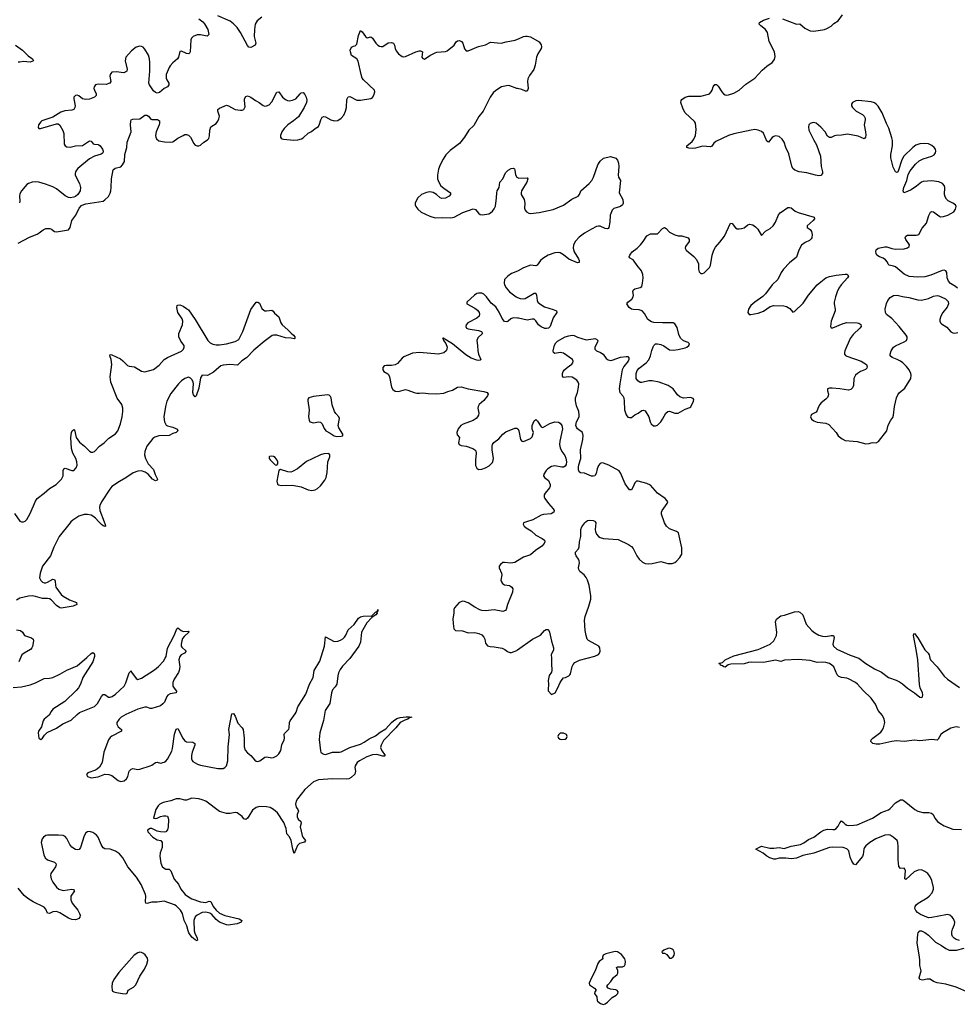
# Model space of a CAD drawing. Header units: inches. Extents: x 1552086 to 1694788, y 812325 to 917226.
# Tile 36 of 109: x 1584268 to 1595063, y 894445 to 905782. Entities that reach past the tile are written whole.
import ezdxf

# ---------------------------------------------------------------- set-up
doc = ezdxf.new("R2010")
doc.units = ezdxf.units.IN
doc.header["$MEASUREMENT"] = 0
for name, color, linetype in [('B5889', 7, 'Continuous'), ('B5899', 7, 'Continuous'), ('B5980', 7, 'Continuous'), ('B5990', 7, 'Continuous')]:
    doc.layers.add(name, color=color, linetype=linetype)

msp = doc.modelspace()

# ---------------------------------------------------------------- linework, layer by layer
at = {"layer": 'B5889', "color": 6}
for points, elevation in [([(1584858, 900000), (1584848, 899990), (1584724, 899830), (1584661, 899710), (1584621, 899610), (1584532, 899490), (1584503, 899410), (1584497, 899357), (1584510, 899324), (1584530, 899307), (1584550, 899299), (1584570, 899298), (1584590, 899305), (1584650, 899339), (1584670, 899337), (1584677, 899317), (1584680, 899270), (1584686, 899250), (1584745, 899165), (1584770, 899143), (1584841, 899101), (1584921, 899070), (1584925, 899050), (1584883, 899030), (1584747, 899007), (1584730, 899010), (1584690, 899036), (1584630, 899102), (1584610, 899115), (1584590, 899119), (1584530, 899117), (1584450, 899142), (1584410, 899148), (1584370, 899144), (1584270, 899120), (1584230, 899099)], 900), ([(1584289, 900000), (1584290, 900000), (1584310, 899999), (1584312, 900000)], 900), ([(1585242, 900000), (1585253, 899970), (1585256, 899950), (1585253, 899947), (1585230, 899956), (1585210, 899970), (1585181, 900000)], 900), ([(1590000, 899551), (1589970, 899533), (1589924, 899524), (1589850, 899534), (1589830, 899531), (1589802, 899510), (1589790, 899490), (1589789, 899470), (1589817, 899410), (1589818, 899390), (1589809, 899330), (1589814, 899310), (1589827, 899290), (1589850, 899275), (1589906, 899266), (1589920, 899260), (1589934, 899250), (1589944, 899230), (1589940, 899190), (1589883, 899050), (1589869, 898991), (1589860, 898980), (1589830, 898969), (1589730, 898986), (1589630, 898977), (1589590, 898980), (1589567, 898987), (1589510, 899017), (1589430, 899068), (1589390, 899084), (1589370, 899087), (1589328, 899072), (1589273, 899010), (1589266, 898990), (1589267, 898950), (1589256, 898884), (1589258, 898830), (1589268, 898770), (1589276, 898756), (1589285, 898750), (1589365, 898745), (1589430, 898724), (1589510, 898725), (1589556, 898716), (1589590, 898698), (1589613, 898673), (1589622, 898650), (1589630, 898602), (1589654, 898574), (1589684, 898564), (1589730, 898561), (1589824, 898544), (1589853, 898530), (1589886, 898506), (1589910, 898496), (1589930, 898497), (1589990, 898520), (1590000, 898527)], 1000), ([(1584192, 898092), (1584290, 898099), (1584390, 898124), (1584450, 898145), (1584550, 898197), (1584610, 898201), (1584651, 898210), (1584730, 898247), (1584809, 898291), (1584930, 898342), (1585042, 898438), (1585090, 898486), (1585110, 898497), (1585126, 898486), (1585131, 898471), (1585129, 898449), (1585111, 898390), (1584996, 898210), (1584968, 898130), (1584946, 898090), (1584920, 898060), (1584787, 897933), (1584650, 897844), (1584630, 897817), (1584607, 897773), (1584549, 897730), (1584538, 897710), (1584518, 897642), (1584486, 897590), (1584479, 897570), (1584489, 897509), (1584510, 897494), (1584530, 897508), (1584554, 897546), (1584586, 897573), (1584690, 897625), (1584765, 897675), (1584862, 897718), (1584930, 897784), (1584956, 897804), (1585130, 897876), (1585165, 897910), (1585208, 897990), (1585230, 898012), (1585250, 898011), (1585290, 897983), (1585310, 897983), (1585331, 897990), (1585370, 898015), (1585470, 898110), (1585490, 898147), (1585530, 898262), (1585550, 898286), (1585557, 898270), (1585610, 898195), (1585630, 898185), (1585670, 898202), (1585822, 898298), (1585865, 898335), (1585922, 898398), (1585944, 898430), (1585953, 898450), (1585970, 898544), (1586048, 898690), (1586079, 898770), (1586090, 898779), (1586128, 898748), (1586150, 898739), (1586210, 898740), (1586217, 898737), (1586217, 898730), (1586161, 898679), (1586144, 898656), (1586135, 898630), (1586128, 898590), (1586129, 898570), (1586136, 898556), (1586183, 898510), (1586165, 898490), (1586129, 898471), (1586110, 898450), (1586102, 898410), (1586110, 898330), (1586105, 898290), (1586095, 898265), (1586046, 898190), (1586031, 898150), (1586033, 898110), (1586045, 898085), (1586073, 898050), (1586068, 898032), (1586001, 898019), (1585974, 898006), (1585963, 897990), (1585936, 897924), (1585917, 897903), (1585890, 897883), (1585790, 897853), (1585770, 897853), (1585730, 897865), (1585710, 897866), (1585630, 897845), (1585490, 897784), (1585435, 897750), (1585412, 897730), (1585388, 897690), (1585386, 897670), (1585402, 897642), (1585440, 897610), (1585442, 897590), (1585330, 897534), (1585310, 897517), (1585291, 897490), (1585236, 897350), (1585218, 897230), (1585185, 897175), (1585164, 897156), (1585139, 897141), (1585053, 897110), (1585037, 897090), (1585047, 897067), (1585092, 897052), (1585170, 897066), (1585250, 897095), (1585293, 897093), (1585330, 897079), (1585401, 897021), (1585430, 897012), (1585450, 897013), (1585470, 897019), (1585497, 897043), (1585512, 897068), (1585530, 897130), (1585550, 897152), (1585570, 897159), (1585630, 897150), (1585650, 897152), (1585770, 897191), (1585790, 897200), (1585830, 897231), (1585850, 897233), (1585890, 897221), (1585930, 897232), (1585950, 897246), (1585970, 897268), (1586020, 897360), (1586029, 897390), (1586050, 897556), (1586070, 897615), (1586090, 897622), (1586145, 897510), (1586164, 897484), (1586190, 897469), (1586263, 897463), (1586286, 897450), (1586284, 897430), (1586255, 897350), (1586245, 897310), (1586246, 897270), (1586252, 897252), (1586261, 897241), (1586314, 897210), (1586350, 897198), (1586550, 897160), (1586610, 897160), (1586630, 897170), (1586648, 897192), (1586666, 897250), (1586668, 897410), (1586684, 897550), (1586676, 897610), (1586710, 897788), (1586730, 897793), (1586750, 897763), (1586781, 897681), (1586830, 897630), (1586841, 897610), (1586854, 897510), (1586853, 897410), (1586863, 897370), (1586890, 897341), (1586930, 897310), (1586975, 897255), (1586990, 897244), (1587010, 897241), (1587032, 897248), (1587090, 897290), (1587110, 897293), (1587170, 897284), (1587190, 897286), (1587230, 897308), (1587250, 897328), (1587273, 897367), (1587286, 897434), (1587313, 897490), (1587316, 897510), (1587313, 897550), (1587317, 897563), (1587366, 897614), (1587371, 897630), (1587374, 897690), (1587381, 897710), (1587441, 897790), (1587452, 897810), (1587469, 897871), (1587563, 898017), (1587606, 898130), (1587645, 898210), (1587659, 898290), (1587724, 898396), (1587779, 898570), (1587790, 898677), (1587890, 898623), (1587930, 898625), (1587962, 898638), (1587987, 898653), (1588006, 898674), (1588023, 898697), (1588050, 898757), (1588120, 898820), (1588170, 898891), (1588192, 898908), (1588224, 898916), (1588321, 898919), (1588370, 898964), (1588379, 898961), (1588387, 898973), (1588391, 898991), (1588393, 898970), (1588381, 898959), (1588382, 898950), (1588370, 898930), (1588322, 898898), (1588263, 898837), (1588202, 898730), (1588190, 898616), (1588172, 898570), (1588070, 898428), (1587983, 898337), (1587959, 898301), (1587939, 898261), (1587931, 898229), (1587919, 898130), (1587901, 898099), (1587870, 898065), (1587859, 898030), (1587838, 897910), (1587784, 897830), (1587766, 897714), (1587722, 897570), (1587716, 897496), (1587730, 897363), (1587736, 897350), (1587753, 897333), (1587770, 897324), (1587790, 897321), (1587870, 897347), (1587950, 897348), (1587970, 897353), (1588070, 897402), (1588190, 897441), (1588235, 897465), (1588290, 897501), (1588364, 897536), (1588420, 897580), (1588484, 897616), (1588550, 897691), (1588571, 897710), (1588610, 897735), (1588650, 897749), (1588716, 897756), (1588757, 897757), (1588782, 897750), (1588756, 897744), (1588737, 897730), (1588702, 897718), (1588649, 897691), (1588599, 897630), (1588458, 897482), (1588429, 897430), (1588423, 897403), (1588432, 897372), (1588475, 897310), (1588470, 897303), (1588450, 897302), (1588381, 897321), (1588330, 897319), (1588265, 897295), (1588181, 897250), (1588155, 897230), (1588130, 897190), (1588128, 897170), (1588135, 897130), (1588125, 897095), (1588083, 897057), (1588058, 897042), (1588030, 897039), (1587870, 897041), (1587708, 897030), (1587650, 897007), (1587550, 896920), (1587465, 896810), (1587450, 896783), (1587442, 896750), (1587450, 896716), (1587470, 896690), (1587478, 896670), (1587462, 896630), (1587463, 896603), (1587476, 896576), (1587503, 896550), (1587509, 896530), (1587499, 896490), (1587519, 896390), (1587528, 896368), (1587559, 896330), (1587546, 896314), (1587490, 896296), (1587465, 896275), (1587430, 896183), (1587412, 896232), (1587393, 896333), (1587374, 896374), (1587344, 896410), (1587335, 896470), (1587310, 896539), (1587237, 896650), (1587192, 896690), (1587150, 896710), (1587110, 896718), (1587030, 896721), (1586990, 896713), (1586950, 896681), (1586908, 896610), (1586890, 896588), (1586870, 896575), (1586850, 896579), (1586830, 896608), (1586770, 896651), (1586750, 896654), (1586690, 896643), (1586650, 896642), (1586570, 896667), (1586410, 896783), (1586370, 896801), (1586330, 896810), (1586250, 896817), (1586190, 896797), (1586170, 896795), (1586110, 896811), (1586070, 896812), (1586010, 896788), (1585919, 896770), (1585883, 896750), (1585861, 896730), (1585837, 896690), (1585810, 896590), (1585830, 896583), (1585850, 896587), (1585890, 896608), (1585924, 896616), (1585950, 896617), (1585970, 896610), (1585979, 896590), (1585980, 896570), (1585977, 896490), (1585970, 896454), (1585950, 896433), (1585931, 896429), (1585890, 896431), (1585850, 896439), (1585790, 896468), (1585770, 896470), (1585741, 896450), (1585744, 896430), (1585800, 896370), (1585850, 896338), (1585892, 896330), (1585907, 896310), (1585909, 896250), (1585885, 896190), (1585880, 896150), (1585894, 896070), (1585910, 896032), (1585930, 896012), (1585950, 896002), (1585990, 896000), (1586010, 895983), (1586046, 895886), (1586097, 895830), (1586122, 895770), (1586174, 895710), (1586210, 895681), (1586250, 895659), (1586350, 895624), (1586410, 895617), (1586450, 895631), (1586470, 895629), (1586494, 895570), (1586530, 895528), (1586570, 895496), (1586630, 895469), (1586793, 895430), (1586826, 895410), (1586817, 895390), (1586770, 895371), (1586670, 895358), (1586650, 895360), (1586569, 895390), (1586530, 895421), (1586479, 895479), (1586456, 895496), (1586410, 895508), (1586370, 895503), (1586310, 895470), (1586287, 895453), (1586273, 895410), (1586276, 895290), (1586283, 895263), (1586312, 895208), (1586317, 895183), (1586310, 895176), (1586290, 895187), (1586250, 895220), (1586215, 895270), (1586206, 895290), (1586192, 895350), (1586163, 895410), (1586141, 895490), (1586118, 895530), (1586070, 895579), (1586050, 895592), (1585930, 895631), (1585850, 895620), (1585790, 895623), (1585730, 895605), (1585720, 895610), (1585717, 895630), (1585721, 895690), (1585717, 895710), (1585665, 895825), (1585612, 895910), (1585515, 896030), (1585456, 896130), (1585416, 896176), (1585370, 896208), (1585310, 896231), (1585250, 896235), (1585230, 896247), (1585207, 896287), (1585170, 896371), (1585154, 896394), (1585135, 896410), (1585110, 896424), (1585070, 896434), (1585050, 896431), (1585030, 896419), (1585010, 896387), (1584970, 896250), (1584952, 896228), (1584930, 896222), (1584909, 896229), (1584870, 896255), (1584846, 896286), (1584810, 896354), (1584790, 896376), (1584770, 896388), (1584714, 896394), (1584590, 896394), (1584570, 896389), (1584543, 896370), (1584527, 896350), (1584517, 896310), (1584546, 896166), (1584561, 896130), (1584590, 896107), (1584670, 896082), (1584686, 896066), (1584689, 896050), (1584679, 896030), (1584626, 895950), (1584621, 895930), (1584629, 895890), (1584650, 895850), (1584690, 895793), (1584718, 895770), (1584770, 895757), (1584870, 895770), (1584887, 895767), (1584896, 895756), (1584898, 895750), (1584857, 895690), (1584856, 895650), (1584874, 895610), (1584937, 895530), (1584958, 895490), (1584963, 895470), (1584961, 895450), (1584950, 895435), (1584935, 895425), (1584910, 895419), (1584870, 895421), (1584830, 895438), (1584730, 895498), (1584690, 895514), (1584650, 895511), (1584610, 895492), (1584590, 895496), (1584570, 895541), (1584550, 895565), (1584424, 895624), (1584362, 895662), (1584320, 895700), (1584250, 895783)], 900), ([(1584230, 898756), (1584277, 898750), (1584302, 898730), (1584310, 898710), (1584324, 898690), (1584404, 898664), (1584423, 898650), (1584428, 898630), (1584414, 898566), (1584408, 898550), (1584391, 898530), (1584318, 898490), (1584294, 898470), (1584260, 898390)], 900)]:
    msp.add_lwpolyline(points, dxfattribs=dict(at, elevation=elevation))
at = {"layer": 'B5889', "color": 6, "elevation": 1000}
msp.add_lwpolyline([(1585650, 895044), (1585630, 895039), (1585587, 895013), (1585408, 894810), (1585352, 894730), (1585332, 894690), (1585328, 894648), (1585331, 894610), (1585338, 894598), (1585351, 894590), (1585383, 894583), (1585452, 894568), (1585490, 894566), (1585505, 894575), (1585516, 894610), (1585579, 894641), (1585607, 894670), (1585650, 894770), (1585705, 894850), (1585730, 894908), (1585742, 894950), (1585738, 894978), (1585714, 895014), (1585692, 895032), (1585670, 895042)], close=True, dxfattribs=at)
at = {"layer": 'B5899', "color": 6}
for points, elevation in [([(1590000, 898527), (1590171, 898649), (1590263, 898697), (1590310, 898751), (1590330, 898760), (1590350, 898760), (1590356, 898756), (1590369, 898729), (1590390, 898628), (1590415, 898550), (1590412, 898528), (1590388, 898470), (1590392, 898430), (1590389, 898369), (1590395, 898290), (1590389, 898270), (1590365, 898230), (1590352, 898172), (1590358, 898130), (1590351, 898070), (1590354, 898054), (1590390, 898012), (1590433, 898030), (1590465, 898090), (1590490, 898150), (1590513, 898187), (1590530, 898203), (1590552, 898208), (1590590, 898227), (1590601, 898239), (1590610, 898252), (1590630, 898336), (1590641, 898359), (1590660, 898380), (1590714, 898406), (1590890, 898453), (1590930, 898474), (1590944, 898490), (1590952, 898510), (1590949, 898550), (1590934, 898570), (1590816, 898636), (1590801, 898650), (1590790, 898690), (1590778, 898750), (1590769, 898870), (1590778, 898910), (1590822, 899030), (1590842, 899110), (1590845, 899150), (1590825, 899270), (1590806, 899330), (1590790, 899361), (1590767, 899390), (1590718, 899430), (1590704, 899450), (1590702, 899470), (1590714, 899530), (1590711, 899550), (1590703, 899570), (1590674, 899610), (1590667, 899630), (1590669, 899650), (1590700, 899690), (1590709, 899711), (1590715, 899770), (1590728, 899830), (1590727, 899913), (1590739, 899941), (1590774, 899990), (1590787, 900000)], 1000), ([(1590103, 900000), (1590070, 899990), (1590065, 899975), (1590078, 899950), (1590099, 899930), (1590156, 899896), (1590210, 899846), (1590282, 899810), (1590309, 899790), (1590314, 899770), (1590306, 899750), (1590279, 899721), (1590207, 899670), (1590150, 899622), (1590070, 899592), (1590000, 899551)], 1000), ([(1590893, 900000), (1590900, 899990), (1590893, 899913), (1590897, 899890), (1590910, 899858), (1590930, 899833), (1590950, 899819), (1590990, 899807), (1591157, 899797), (1591278, 899738), (1591310, 899715), (1591332, 899692), (1591375, 899610), (1591402, 899570), (1591437, 899537), (1591470, 899520), (1591510, 899516), (1591550, 899519), (1591650, 899542), (1591730, 899521), (1591779, 899521), (1591810, 899534), (1591830, 899548), (1591868, 899590), (1591891, 899630), (1591890, 899702), (1591852, 899872), (1591830, 899891), (1591750, 899920), (1591714, 899950), (1591692, 899990), (1591688, 900000)], 1000), ([(1595090, 897632), (1595050, 897640), (1594990, 897625), (1594895, 897570), (1594873, 897550), (1594843, 897497), (1594830, 897485), (1594770, 897493), (1594630, 897477), (1594570, 897486), (1594450, 897473), (1594363, 897477), (1594310, 897471), (1594170, 897441), (1594130, 897442), (1594090, 897449), (1594066, 897470), (1594071, 897490), (1594089, 897510), (1594181, 897579), (1594199, 897601), (1594212, 897628), (1594227, 897690), (1594226, 897710), (1594222, 897730), (1594203, 897770), (1594152, 897830), (1594121, 897901), (1594070, 897970), (1593979, 898059), (1593915, 898130), (1593890, 898149), (1593810, 898193), (1593790, 898201), (1593730, 898210), (1593700, 898220), (1593680, 898240), (1593640, 898330), (1593619, 898350), (1593590, 898368), (1593550, 898382), (1593510, 898385), (1593450, 898381), (1593370, 898402), (1593230, 898414), (1593074, 898406), (1593030, 898391), (1592969, 898409), (1592830, 898379), (1592695, 898385), (1592660, 898380), (1592610, 898364), (1592457, 898363), (1592425, 898355), (1592390, 898328), (1592376, 898330), (1592361, 898341), (1592338, 898350), (1592328, 898368), (1592318, 898370), (1592360, 898380), (1592391, 898410), (1592490, 898459), (1592770, 898532), (1592909, 898591), (1592950, 898632), (1592981, 898690), (1592986, 898730), (1592968, 898850), (1592982, 898878), (1593030, 898917), (1593075, 898925), (1593190, 898966), (1593230, 898969), (1593250, 898962), (1593285, 898930), (1593324, 898824), (1593387, 898750), (1593422, 898722), (1593470, 898696), (1593510, 898683), (1593550, 898682), (1593610, 898693), (1593636, 898690), (1593647, 898670), (1593632, 898610), (1593631, 898590), (1593639, 898570), (1593676, 898536), (1593830, 898466), (1593930, 898432), (1594010, 898370), (1594110, 898309), (1594190, 898270), (1594270, 898209), (1594358, 898178), (1594397, 898157), (1594430, 898136), (1594490, 898084), (1594571, 898031), (1594630, 897983), (1594650, 897978), (1594657, 897983), (1594664, 897990), (1594665, 898010), (1594662, 898030), (1594636, 898090), (1594628, 898128), (1594610, 898410), (1594591, 898531), (1594558, 898690), (1594562, 898710), (1594570, 898715), (1594610, 898665), (1594690, 898527), (1594728, 898488), (1594738, 898470), (1594745, 898430), (1594755, 898410), (1594831, 898331), (1594910, 898225), (1594950, 898190), (1595090, 898094)], 900), ([(1595090, 895179), (1595050, 895192), (1595025, 895205), (1595006, 895226), (1594999, 895250), (1595001, 895279), (1595009, 895311), (1595030, 895363), (1595033, 895390), (1595020, 895430), (1595002, 895450), (1594975, 895470), (1594950, 895478), (1594930, 895477), (1594770, 895443), (1594730, 895440), (1594640, 895480), (1594603, 895503), (1594584, 895524), (1594575, 895550), (1594578, 895570), (1594590, 895590), (1594614, 895610), (1594714, 895670), (1594739, 895690), (1594773, 895730), (1594789, 895770), (1594789, 895790), (1594771, 895870), (1594750, 895913), (1594722, 895950), (1594690, 895976), (1594650, 895994), (1594611, 895991), (1594568, 895972), (1594470, 895883), (1594458, 895890), (1594465, 895985), (1594460, 896000), (1594450, 896011), (1594410, 896010), (1594390, 896033), (1594382, 896110), (1594382, 896262), (1594378, 896310), (1594369, 896330), (1594325, 896370), (1594291, 896391), (1594275, 896395), (1594230, 896393), (1594123, 896350), (1594056, 896310), (1594009, 896270), (1593994, 896250), (1593986, 896230), (1593979, 896170), (1593971, 896149), (1593890, 896053), (1593870, 896058), (1593850, 896093), (1593830, 896141), (1593813, 896213), (1593790, 896237), (1593750, 896250), (1593630, 896256), (1593590, 896252), (1593410, 896186), (1593283, 896157), (1593210, 896127), (1593150, 896119), (1593090, 896128), (1593031, 896129), (1593010, 896128), (1592970, 896116), (1592950, 896116), (1592906, 896130), (1592871, 896150), (1592826, 896186), (1592745, 896230), (1592784, 896256), (1592810, 896265), (1592903, 896243), (1592950, 896242), (1593010, 896249), (1593070, 896240), (1593150, 896267), (1593256, 896284), (1593297, 896303), (1593350, 896341), (1593411, 896369), (1593490, 896430), (1593526, 896450), (1593570, 896462), (1593630, 896457), (1593650, 896459), (1593670, 896468), (1593690, 896496), (1593710, 896536), (1593730, 896559), (1593750, 896544), (1593770, 896519), (1593790, 896507), (1593810, 896503), (1593870, 896506), (1593910, 896512), (1594086, 896590), (1594185, 896655), (1594270, 896686), (1594290, 896701), (1594350, 896766), (1594410, 896798), (1594430, 896799), (1594450, 896790), (1594573, 896690), (1594608, 896668), (1594666, 896654), (1594735, 896655), (1594767, 896647), (1594784, 896630), (1594803, 896590), (1594835, 896550), (1594860, 896530), (1594910, 896502), (1595010, 896461), (1595110, 896457)], 900), ([(1595190, 894582), (1595050, 894644), (1594930, 894678), (1594830, 894692), (1594790, 894708), (1594750, 894733), (1594714, 894734), (1594663, 894723), (1594630, 894730), (1594622, 894750), (1594645, 894830), (1594633, 894893), (1594633, 894950), (1594627, 894993), (1594600, 895150), (1594607, 895253), (1594612, 895268), (1594630, 895290), (1594650, 895292), (1594690, 895273), (1594730, 895241), (1594810, 895162), (1594881, 895121), (1594930, 895086), (1594970, 895070), (1595055, 895070), (1595142, 895090)], 900)]:
    msp.add_lwpolyline(points, dxfattribs=dict(at, elevation=elevation))
at = {"layer": 'B5899', "color": 6, "elevation": 1000}
for points in [[(1590530, 897569), (1590491, 897569), (1590470, 897548), (1590463, 897530), (1590471, 897510), (1590490, 897499), (1590510, 897495), (1590550, 897499), (1590564, 897510), (1590573, 897530), (1590562, 897550)], [(1591130, 895053), (1591110, 895050), (1591015, 895025), (1590986, 895010), (1590979, 894990), (1590981, 894970), (1590941, 894939), (1590924, 894916), (1590895, 894830), (1590850, 894749), (1590826, 894690), (1590830, 894668), (1590887, 894630), (1590906, 894610), (1590891, 894590), (1590886, 894570), (1590911, 894530), (1590916, 894490), (1590921, 894481), (1590955, 894455), (1590990, 894445), (1591010, 894452), (1591034, 894470), (1591090, 894522), (1591136, 894550), (1591153, 894570), (1591157, 894590), (1591146, 894606), (1591130, 894612), (1591070, 894618), (1591042, 894630), (1591029, 894650), (1591039, 894670), (1591073, 894707), (1591105, 894755), (1591147, 894790), (1591156, 894804), (1591155, 894835), (1591139, 894870), (1591150, 894876), (1591210, 894878), (1591230, 894890), (1591237, 894903), (1591243, 894937), (1591236, 894970), (1591197, 895017), (1591150, 895049)], [(1591752, 895092), (1591730, 895089), (1591684, 895070), (1591661, 895050), (1591670, 895036), (1591690, 895034), (1591718, 895018), (1591750, 894975), (1591770, 894977), (1591790, 894991), (1591802, 895010), (1591805, 895030), (1591804, 895050), (1591792, 895072), (1591780, 895080)]]:
    msp.add_lwpolyline(points, close=True, dxfattribs=at)
at = {"layer": 'B5980', "color": 6}
for points, elevation in [([(1587057, 905810), (1587001, 905770), (1586980, 905730), (1586971, 905669), (1586969, 905590), (1586988, 905510), (1586978, 905490), (1586930, 905463), (1586906, 905466), (1586890, 905485), (1586810, 905633), (1586770, 905692), (1586730, 905736), (1586690, 905765), (1586550, 905827)], 1000), ([(1586331, 905790), (1586377, 905757), (1586395, 905735), (1586436, 905670), (1586445, 905610), (1586426, 905594), (1586350, 905609), (1586311, 905609), (1586266, 905590), (1586247, 905570), (1586239, 905550), (1586230, 905410), (1586224, 905396), (1586215, 905390), (1586190, 905391), (1586130, 905419), (1586110, 905415), (1586096, 905350), (1586086, 905330), (1586030, 905284), (1586001, 905250), (1585988, 905230), (1585956, 905150), (1585954, 905110), (1585961, 905090), (1585985, 905050), (1585986, 905030), (1585969, 905010), (1585930, 904990), (1585877, 904943), (1585850, 904935), (1585830, 904942), (1585810, 904962), (1585763, 905030), (1585756, 905050), (1585767, 905190), (1585767, 905290), (1585764, 905330), (1585750, 905373), (1585710, 905443), (1585690, 905465), (1585670, 905475), (1585650, 905477), (1585610, 905465), (1585555, 905425), (1585489, 905350), (1585484, 905310), (1585507, 905213), (1585502, 905190), (1585490, 905180), (1585468, 905172), (1585380, 905180), (1585330, 905176), (1585316, 905164), (1585309, 905150), (1585306, 905130), (1585317, 905070), (1585304, 905050), (1585263, 905037), (1585170, 905038), (1585139, 905030), (1585125, 905010), (1585123, 904990), (1585128, 904970), (1585148, 904930), (1585149, 904910), (1585130, 904891), (1585070, 904867), (1585030, 904862), (1584992, 904872), (1584950, 904904), (1584930, 904914), (1584910, 904911), (1584893, 904890), (1584890, 904870), (1584906, 904790), (1584903, 904770), (1584890, 904748), (1584870, 904739), (1584789, 904731), (1584743, 904717), (1584650, 904658), (1584524, 904616), (1584510, 904607), (1584486, 904570), (1584482, 904542), (1584489, 904529), (1584508, 904528), (1584690, 904582), (1584710, 904581), (1584729, 904569), (1584766, 904506), (1584778, 904470), (1584780, 904350), (1584790, 904330), (1584810, 904318), (1584850, 904316), (1584910, 904331), (1584990, 904332), (1585070, 904386), (1585090, 904383), (1585114, 904354), (1585130, 904349), (1585170, 904346), (1585180, 904340), (1585193, 904330), (1585220, 904290), (1585228, 904270), (1585226, 904250), (1585218, 904242), (1585206, 904234), (1585130, 904212), (1585070, 904179), (1584939, 904070), (1584921, 904050), (1584910, 904031), (1584906, 904010), (1584908, 903990), (1584957, 903897), (1584968, 903850), (1584963, 903810), (1584937, 903770), (1584912, 903748), (1584890, 903737), (1584850, 903730), (1584830, 903733), (1584790, 903753), (1584690, 903833), (1584650, 903857), (1584567, 903890), (1584490, 903912), (1584450, 903917), (1584410, 903913), (1584370, 903897), (1584350, 903883), (1584289, 903810), (1584270, 903776), (1584265, 903755), (1584271, 903690), (1584265, 903675)], 1000), ([(1584250, 903210), (1584382, 903278), (1584470, 903312), (1584494, 903326), (1584537, 903363), (1584570, 903379), (1584616, 903376), (1584633, 903370), (1584670, 903344), (1584690, 903339), (1584830, 903361), (1584851, 903389), (1584870, 903470), (1584916, 903530), (1584951, 903610), (1584979, 903641), (1585005, 903655), (1585030, 903662), (1585230, 903694), (1585250, 903706), (1585290, 903748), (1585310, 903785), (1585318, 903810), (1585323, 903850), (1585326, 903950), (1585345, 904055), (1585366, 904074), (1585431, 904089), (1585450, 904110), (1585474, 904150), (1585479, 904230), (1585500, 904310), (1585507, 904370), (1585552, 904490), (1585542, 904570), (1585546, 904614), (1585552, 904628), (1585570, 904636), (1585650, 904641), (1585710, 904682), (1585730, 904684), (1585750, 904670), (1585777, 904637), (1585790, 904631), (1585854, 904634), (1585867, 904627), (1585876, 904616), (1585878, 904590), (1585874, 904570), (1585839, 904490), (1585832, 904450), (1585834, 904430), (1585843, 904410), (1585870, 904387), (1585934, 904374), (1586010, 904371), (1586030, 904376), (1586090, 904417), (1586150, 904450), (1586170, 904460), (1586190, 904460), (1586210, 904452), (1586233, 904430), (1586255, 904395), (1586270, 904359), (1586290, 904336), (1586310, 904328), (1586330, 904330), (1586350, 904337), (1586387, 904373), (1586430, 904397), (1586445, 904415), (1586454, 904446), (1586456, 904510), (1586470, 904550), (1586530, 904588), (1586550, 904613), (1586561, 904639), (1586567, 904670), (1586551, 904730), (1586551, 904749), (1586570, 904765), (1586650, 904797), (1586671, 904791), (1586750, 904746), (1586810, 904739), (1586830, 904740), (1586850, 904747), (1586863, 904777), (1586855, 904850), (1586858, 904870), (1586870, 904897), (1586890, 904906), (1586930, 904891), (1586982, 904850), (1587027, 904827), (1587070, 904795), (1587090, 904788), (1587110, 904789), (1587139, 904801), (1587170, 904835), (1587230, 904949), (1587250, 904951), (1587294, 904890), (1587330, 904862), (1587350, 904851), (1587370, 904847), (1587410, 904854), (1587449, 904871), (1587498, 904930), (1587510, 904941), (1587530, 904942), (1587550, 904920), (1587566, 904890), (1587574, 904854), (1587571, 904830), (1587542, 904770), (1587477, 904663), (1587422, 904618), (1587355, 904570), (1587312, 904530), (1587285, 904490), (1587272, 904450), (1587272, 904430), (1587279, 904419), (1587290, 904409), (1587305, 904405), (1587424, 904396), (1587470, 904400), (1587511, 904409), (1587530, 904421), (1587590, 904475), (1587626, 904494), (1587670, 904528), (1587708, 904552), (1587721, 904579), (1587734, 904630), (1587750, 904658), (1587770, 904666), (1587790, 904663), (1587850, 904630), (1587890, 904618), (1587930, 904622), (1587970, 904647), (1587998, 904682), (1588021, 904730), (1588029, 904770), (1588036, 904864), (1588050, 904892), (1588070, 904898), (1588150, 904854), (1588190, 904854), (1588310, 904875), (1588330, 904887), (1588347, 904913), (1588357, 904950), (1588352, 904970), (1588228, 905088), (1588211, 905110), (1588198, 905150), (1588166, 905306), (1588148, 905330), (1588090, 905369), (1588076, 905410), (1588074, 905430), (1588090, 905465), (1588110, 905478), (1588130, 905482), (1588150, 905500), (1588170, 905599), (1588190, 905658), (1588210, 905641), (1588250, 905589), (1588270, 905573), (1588310, 905584), (1588330, 905570), (1588370, 905511), (1588390, 905490), (1588410, 905477), (1588430, 905472), (1588450, 905475), (1588510, 905515), (1588550, 905518), (1588572, 905512), (1588585, 905490), (1588592, 905450), (1588603, 905423), (1588630, 905390), (1588670, 905360), (1588690, 905355), (1588710, 905357), (1588830, 905411), (1588870, 905424), (1588884, 905424), (1588905, 905410), (1588899, 905350), (1588910, 905335), (1588929, 905329), (1588989, 905371), (1589050, 905402), (1589070, 905407), (1589170, 905415), (1589190, 905422), (1589270, 905489), (1589294, 905526), (1589310, 905540), (1589330, 905542), (1589356, 905530), (1589371, 905511), (1589390, 905445), (1589410, 905424), (1589430, 905422), (1589550, 905474), (1589630, 905494), (1589690, 905525), (1589810, 905512), (1589870, 905528), (1589973, 905547), (1590000, 905556)], 1000), ([(1584219, 905490), (1584299, 905430), (1584365, 905365), (1584417, 905330), (1584426, 905310), (1584388, 905292), (1584310, 905299), (1584270, 905291), (1584250, 905294)], 900), ([(1590000, 904989), (1589990, 904991), (1589910, 905022), (1589890, 905024), (1589816, 905010), (1589750, 904968), (1589721, 904939), (1589683, 904890), (1589603, 904730), (1589554, 904667), (1589496, 904564), (1589439, 904510), (1589390, 904430), (1589330, 904355), (1589223, 904277), (1589175, 904225), (1589143, 904177), (1589109, 904111), (1589090, 904061), (1589078, 903990), (1589080, 903950), (1589092, 903910), (1589117, 903870), (1589150, 903841), (1589229, 903790), (1589227, 903770), (1589213, 903750), (1589170, 903727), (1589130, 903724), (1589110, 903732), (1589067, 903770), (1589030, 903794), (1588990, 903801), (1588950, 903794), (1588894, 903770), (1588853, 903730), (1588827, 903690), (1588821, 903670), (1588820, 903650), (1588827, 903630), (1588850, 903601), (1588890, 903567), (1588990, 903518), (1589050, 903501), (1589134, 903506), (1589230, 903500), (1589250, 903503), (1589270, 903509), (1589370, 903562), (1589490, 903605), (1589517, 903597), (1589550, 903556), (1589570, 903540), (1589597, 903537), (1589670, 903546), (1589690, 903558), (1589710, 903577), (1589730, 903603), (1589745, 903635), (1589759, 903730), (1589761, 903790), (1589767, 903810), (1589787, 903850), (1589796, 903910), (1589830, 903950), (1589863, 904017), (1589890, 904050), (1589926, 904070), (1589950, 904074), (1589964, 904064), (1589969, 904050), (1589976, 903996), (1589990, 903969), (1590000, 903964)], 1000), ([(1590000, 902888), (1589930, 902858), (1589888, 902830), (1589851, 902790), (1589846, 902750), (1589851, 902730), (1589870, 902693), (1589908, 902648), (1589983, 902590), (1590000, 902584)], 1000), ([(1590000, 902347), (1589951, 902349), (1589922, 902338), (1589890, 902309), (1589876, 902304), (1589850, 902308), (1589821, 902341), (1589790, 902415), (1589750, 902475), (1589698, 902518), (1589642, 902590), (1589610, 902621), (1589590, 902633), (1589550, 902635), (1589530, 902628), (1589503, 902610), (1589415, 902530), (1589417, 902510), (1589510, 902461), (1589538, 902438), (1589558, 902410), (1589563, 902390), (1589557, 902370), (1589530, 902344), (1589429, 902290), (1589409, 902270), (1589405, 902250), (1589414, 902230), (1589430, 902221), (1589550, 902205), (1589585, 902190), (1589595, 902170), (1589542, 902118), (1589531, 902090), (1589540, 902030), (1589542, 901970), (1589552, 901932), (1589576, 901870), (1589570, 901862), (1589550, 901858), (1589530, 901861), (1589466, 901886), (1589405, 901925), (1589250, 902051), (1589145, 902115), (1589136, 902110), (1589145, 902105), (1589147, 902090), (1589175, 902055), (1589189, 902010), (1589187, 901990), (1589179, 901970), (1589152, 901948), (1589089, 901931), (1588870, 901951), (1588790, 901941), (1588690, 901900), (1588670, 901885), (1588616, 901824), (1588590, 901808), (1588550, 901801), (1588490, 901802), (1588464, 901796), (1588450, 901778), (1588447, 901750), (1588459, 901730), (1588506, 901706), (1588515, 901695), (1588525, 901670), (1588547, 901550), (1588563, 901523), (1588590, 901504), (1588630, 901502), (1588710, 901524), (1588738, 901518), (1588810, 901489), (1588842, 901482), (1588870, 901481), (1588910, 901487), (1588970, 901478), (1589070, 901473), (1589150, 901482), (1589198, 901502), (1589250, 901517), (1589310, 901550), (1589350, 901556), (1589430, 901532), (1589610, 901501), (1589652, 901490), (1589661, 901470), (1589654, 901450), (1589610, 901399), (1589559, 901350), (1589546, 901330), (1589543, 901310), (1589555, 901250), (1589552, 901230), (1589540, 901210), (1589523, 901190), (1589490, 901168), (1589374, 901126), (1589348, 901110), (1589315, 901070), (1589302, 901030), (1589303, 901003), (1589330, 900970), (1589319, 900910), (1589327, 900890), (1589350, 900879), (1589410, 900871), (1589486, 900846), (1589510, 900830), (1589518, 900818), (1589525, 900790), (1589516, 900710), (1589516, 900650), (1589530, 900619), (1589550, 900602), (1589590, 900606), (1589630, 900624), (1589673, 900647), (1589710, 900682), (1589720, 900710), (1589722, 900730), (1589707, 900830), (1589707, 900870), (1589712, 900890), (1589727, 900913), (1589783, 900957), (1589829, 901011), (1589864, 901036), (1589970, 901077), (1589990, 901077), (1590000, 901070)], 1000), ([(1584312, 900000), (1584333, 900010), (1584350, 900027), (1584390, 900095), (1584450, 900237), (1584470, 900270), (1584550, 900329), (1584610, 900385), (1584688, 900432), (1584750, 900490), (1584768, 900530), (1584770, 900590), (1584776, 900610), (1584790, 900620), (1584868, 900592), (1584890, 900590), (1584918, 900622), (1584928, 900652), (1584927, 900690), (1584913, 900730), (1584880, 900790), (1584866, 900846), (1584857, 900970), (1584864, 901030), (1584874, 901050), (1584890, 901064), (1584898, 901058), (1584920, 900970), (1584957, 900917), (1585016, 900870), (1585070, 900813), (1585090, 900804), (1585110, 900802), (1585130, 900810), (1585187, 900873), (1585239, 900910), (1585296, 900964), (1585370, 901015), (1585397, 901050), (1585428, 901130), (1585448, 901208), (1585456, 901270), (1585456, 901310), (1585444, 901350), (1585390, 901423), (1585317, 901610), (1585311, 901670), (1585328, 901812), (1585321, 901870), (1585307, 901913), (1585310, 901927), (1585330, 901923), (1585430, 901877), (1585456, 901856), (1585510, 901801), (1585530, 901793), (1585590, 901784), (1585670, 901736), (1585710, 901726), (1585810, 901753), (1585875, 901805), (1585932, 901870), (1585969, 901891), (1586130, 901966), (1586153, 901987), (1586163, 902010), (1586162, 902030), (1586122, 902082), (1586100, 902130), (1586101, 902170), (1586141, 902270), (1586146, 902310), (1586137, 902337), (1586090, 902410), (1586083, 902430), (1586076, 902470), (1586081, 902490), (1586090, 902496), (1586110, 902498), (1586150, 902482), (1586190, 902458), (1586210, 902440), (1586290, 902330), (1586434, 902090), (1586461, 902061), (1586490, 902046), (1586530, 902040), (1586570, 902040), (1586649, 902051), (1586750, 902077), (1586790, 902100), (1586836, 902190), (1586930, 902446), (1586990, 902528), (1587010, 902531), (1587030, 902517), (1587057, 902457), (1587077, 902437), (1587090, 902431), (1587110, 902428), (1587170, 902437), (1587186, 902426), (1587203, 902403), (1587250, 902361), (1587275, 902290), (1587290, 902270), (1587357, 902210), (1587392, 902172), (1587420, 902150), (1587436, 902130), (1587436, 902110), (1587430, 902106), (1587395, 902115), (1587330, 902119), (1587228, 902148), (1587192, 902148), (1587176, 902144), (1587084, 902076), (1586962, 901978), (1586880, 901890), (1586826, 901854), (1586774, 901806), (1586689, 901811), (1586610, 901805), (1586585, 901795), (1586561, 901779), (1586498, 901722), (1586430, 901687), (1586370, 901690), (1586350, 901660), (1586330, 901539), (1586300, 901450), (1586290, 901438), (1586270, 901461), (1586263, 901490), (1586271, 901590), (1586267, 901610), (1586255, 901635), (1586236, 901656), (1586210, 901666), (1586170, 901652), (1586130, 901623), (1586095, 901590), (1586010, 901477), (1585963, 901390), (1585945, 901330), (1585929, 901210), (1585935, 901150), (1585955, 901115), (1585970, 901105), (1586030, 901092), (1586073, 901073), (1586080, 901070), (1586089, 901050), (1586070, 901030), (1586030, 901019), (1585990, 900996), (1585870, 900989), (1585824, 900976), (1585802, 900958), (1585731, 900870), (1585708, 900810), (1585706, 900770), (1585717, 900730), (1585749, 900669), (1585810, 900602), (1585826, 900546), (1585853, 900490), (1585850, 900480), (1585830, 900474), (1585796, 900490), (1585748, 900548), (1585714, 900574), (1585670, 900586), (1585630, 900584), (1585576, 900564), (1585490, 900506), (1585416, 900464), (1585330, 900406), (1585304, 900376), (1585208, 900230), (1585189, 900190), (1585185, 900170), (1585191, 900130), (1585242, 900000)], 900), ([(1584210, 900097), (1584270, 900010), (1584289, 900000)], 900), ([(1585181, 900000), (1585141, 900041), (1585110, 900066), (1585090, 900076), (1585050, 900086), (1585010, 900085), (1584950, 900066), (1584880, 900020), (1584858, 900000)], 900)]:
    msp.add_lwpolyline(points, dxfattribs=dict(at, elevation=elevation))
at = {"layer": 'B5980', "color": 6, "elevation": 1000}
for points in [[(1587810, 901461), (1587650, 901444), (1587597, 901430), (1587587, 901413), (1587586, 901394), (1587602, 901290), (1587594, 901210), (1587600, 901170), (1587610, 901153), (1587650, 901142), (1587710, 901151), (1587730, 901147), (1587750, 901130), (1587774, 901074), (1587793, 901050), (1587843, 901023), (1587890, 900989), (1587916, 900984), (1587970, 900985), (1587988, 900990), (1587989, 901010), (1587941, 901081), (1587933, 901110), (1587951, 901190), (1587943, 901210), (1587907, 901247), (1587891, 901271), (1587867, 901347), (1587853, 901430), (1587845, 901445), (1587830, 901458)], [(1587170, 900758), (1587146, 900754), (1587142, 900750), (1587142, 900730), (1587150, 900715), (1587210, 900655), (1587230, 900651), (1587241, 900670), (1587239, 900690), (1587232, 900710), (1587210, 900741), (1587190, 900754)], [(1587829, 900789), (1587770, 900783), (1587730, 900771), (1587636, 900724), (1587570, 900696), (1587468, 900612), (1587410, 900581), (1587390, 900574), (1587355, 900575), (1587270, 900604), (1587250, 900590), (1587228, 900470), (1587236, 900436), (1587246, 900426), (1587279, 900419), (1587410, 900422), (1587510, 900402), (1587590, 900368), (1587630, 900362), (1587670, 900367), (1587697, 900383), (1587730, 900416), (1587780, 900480), (1587796, 900510), (1587807, 900567), (1587815, 900690), (1587837, 900750), (1587839, 900770)]]:
    msp.add_lwpolyline(points, close=True, dxfattribs=at)
at = {"layer": 'B5990', "color": 6, "elevation": 1000}
for points in [[(1595066, 902690), (1595043, 902710), (1594985, 902745), (1594960, 902770), (1594945, 902810), (1594941, 902870), (1594930, 902892), (1594910, 902897), (1594890, 902895), (1594759, 902841), (1594690, 902821), (1594610, 902817), (1594507, 902827), (1594451, 902851), (1594350, 902936), (1594330, 902946), (1594277, 902957), (1594266, 902966), (1594258, 902990), (1594237, 903017), (1594210, 903035), (1594166, 903050), (1594136, 903070), (1594127, 903090), (1594126, 903114), (1594130, 903132), (1594153, 903150), (1594230, 903166), (1594250, 903166), (1594310, 903147), (1594350, 903141), (1594450, 903142), (1594490, 903154), (1594510, 903170), (1594511, 903190), (1594469, 903250), (1594464, 903270), (1594469, 903291), (1594490, 903301), (1594590, 903300), (1594610, 903303), (1594619, 903310), (1594659, 903381), (1594710, 903439), (1594734, 903526), (1594754, 903566), (1594770, 903575), (1594790, 903571), (1594850, 903523), (1594870, 903514), (1594905, 903515), (1594955, 903530), (1595021, 903570), (1595041, 903599), (1595049, 903630), (1595041, 903650), (1595013, 903670), (1594958, 903698), (1594937, 903717), (1594923, 903743), (1594916, 903770), (1594920, 903850), (1594916, 903870), (1594894, 903894), (1594850, 903916), (1594770, 903926), (1594670, 903918), (1594650, 903910), (1594594, 903866), (1594530, 903824), (1594490, 903803), (1594449, 903790), (1594439, 903810), (1594448, 903848), (1594482, 903930), (1594499, 904001), (1594520, 904040), (1594582, 904118), (1594623, 904157), (1594670, 904181), (1594770, 904209), (1594795, 904225), (1594813, 904250), (1594816, 904270), (1594811, 904290), (1594797, 904310), (1594770, 904333), (1594730, 904352), (1594690, 904356), (1594630, 904352), (1594584, 904336), (1594550, 904310), (1594449, 904210), (1594425, 904170), (1594382, 904038), (1594370, 904023), (1594350, 904031), (1594324, 904084), (1594299, 904190), (1594297, 904230), (1594316, 904330), (1594317, 904390), (1594310, 904421), (1594273, 904533), (1594247, 904587), (1594198, 904710), (1594150, 904786), (1594130, 904810), (1594110, 904823), (1594070, 904835), (1593929, 904851), (1593894, 904846), (1593870, 904838), (1593858, 904830), (1593844, 904810), (1593845, 904790), (1593857, 904770), (1593900, 904730), (1593972, 904690), (1593992, 904670), (1594002, 904650), (1594003, 904630), (1593990, 904570), (1594006, 904490), (1594009, 904451), (1594004, 904430), (1593990, 904409), (1593920, 904440), (1593798, 904462), (1593730, 904451), (1593670, 904448), (1593650, 904444), (1593610, 904427), (1593590, 904425), (1593570, 904442), (1593540, 904490), (1593490, 904546), (1593438, 904590), (1593410, 904597), (1593390, 904594), (1593370, 904586), (1593354, 904570), (1593348, 904550), (1593352, 904510), (1593410, 904393), (1593443, 904343), (1593487, 904210), (1593495, 904090), (1593509, 904030), (1593509, 904010), (1593490, 903987), (1593470, 903985), (1593430, 903991), (1593330, 904018), (1593244, 904030), (1593192, 904050), (1593171, 904070), (1593157, 904097), (1593122, 904238), (1593088, 904310), (1593070, 904370), (1593047, 904407), (1593010, 904437), (1592970, 904444), (1592950, 904437), (1592930, 904424), (1592890, 904370), (1592870, 904383), (1592830, 904476), (1592810, 904494), (1592770, 904511), (1592730, 904517), (1592690, 904511), (1592490, 904466), (1592430, 904448), (1592281, 904379), (1592259, 904361), (1592235, 904325), (1592221, 904319), (1592130, 904327), (1592050, 904303), (1592010, 904300), (1591970, 904303), (1591947, 904310), (1591950, 904330), (1592010, 904381), (1592030, 904408), (1592048, 904450), (1592056, 904516), (1592047, 904590), (1592039, 904610), (1591931, 904710), (1591906, 904750), (1591881, 904830), (1591882, 904850), (1591890, 904863), (1591931, 904889), (1591970, 904902), (1592110, 904901), (1592197, 904923), (1592211, 904929), (1592230, 904950), (1592242, 904970), (1592251, 905009), (1592270, 905037), (1592290, 905034), (1592310, 905017), (1592353, 904950), (1592370, 904930), (1592390, 904917), (1592410, 904914), (1592430, 904917), (1592490, 904935), (1592550, 904970), (1592630, 905039), (1592731, 905109), (1592818, 905202), (1592870, 905245), (1592931, 905289), (1592957, 905323), (1592964, 905357), (1592958, 905410), (1592898, 905530), (1592876, 905636), (1592853, 905670), (1592800, 905710), (1592783, 905730), (1592784, 905750), (1592830, 905778), (1592899, 905801)], [(1593052, 905792), (1593210, 905730), (1593250, 905733), (1593306, 905686), (1593344, 905664), (1593370, 905655), (1593410, 905650), (1593534, 905670), (1593561, 905679), (1593610, 905707), (1593643, 905737), (1593690, 905770), (1593742, 905838)], [(1590000, 905556), (1590010, 905560), (1590070, 905589), (1590090, 905593), (1590110, 905594), (1590150, 905584), (1590247, 905527), (1590273, 905493), (1590276, 905470), (1590270, 905450), (1590233, 905390), (1590218, 905350), (1590202, 905258), (1590187, 905210), (1590139, 905141), (1590119, 905101), (1590113, 905070), (1590124, 904990), (1590115, 904965), (1590110, 904959), (1590090, 904959), (1590050, 904977), (1590000, 904989)], [(1590000, 903964), (1590016, 903956), (1590110, 903960), (1590117, 903950), (1590106, 903910), (1590067, 903850), (1590047, 903810), (1590042, 903790), (1590043, 903770), (1590077, 903710), (1590084, 903670), (1590080, 903610), (1590086, 903590), (1590103, 903570), (1590130, 903553), (1590150, 903550), (1590250, 903562), (1590410, 903597), (1590530, 903647), (1590626, 903714), (1590698, 903750), (1590714, 903770), (1590728, 903810), (1590825, 903895), (1590854, 903930), (1590875, 903970), (1590924, 904110), (1590950, 904154), (1590990, 904186), (1591070, 904206), (1591130, 904186), (1591150, 904163), (1591163, 904130), (1591167, 904090), (1591157, 903990), (1591163, 903970), (1591184, 903930), (1591169, 903790), (1591212, 903712), (1591216, 903670), (1591208, 903650), (1591184, 903630), (1591110, 903608), (1591090, 903589), (1591065, 903530), (1591064, 903450), (1591050, 903389), (1591042, 903378), (1591030, 903373), (1591010, 903379), (1590950, 903406), (1590930, 903406), (1590910, 903399), (1590850, 903372), (1590770, 903325), (1590710, 903277), (1590668, 903232), (1590644, 903190), (1590640, 903150), (1590651, 903110), (1590701, 903030), (1590709, 903010), (1590710, 902987), (1590690, 902983), (1590590, 903023), (1590530, 903074), (1590490, 903098), (1590470, 903102), (1590430, 903099), (1590354, 903070), (1590290, 903033), (1590263, 903010), (1590225, 902955), (1590210, 902949), (1590150, 902954), (1590070, 902924), (1590008, 902892), (1590000, 902888)], [(1591688, 900000), (1591656, 900090), (1591657, 900110), (1591665, 900130), (1591724, 900210), (1591729, 900230), (1591723, 900243), (1591699, 900270), (1591610, 900331), (1591530, 900421), (1591490, 900442), (1591390, 900468), (1591370, 900467), (1591349, 900451), (1591326, 900394), (1591310, 900368), (1591290, 900368), (1591239, 900439), (1591214, 900490), (1591190, 900558), (1591170, 900586), (1591050, 900652), (1590990, 900676), (1590970, 900678), (1590950, 900671), (1590933, 900650), (1590915, 900610), (1590905, 900555), (1590890, 900530), (1590870, 900525), (1590850, 900527), (1590770, 900559), (1590726, 900566), (1590710, 900578), (1590701, 900601), (1590700, 900630), (1590704, 900656), (1590730, 900730), (1590725, 900830), (1590750, 900950), (1590754, 900994), (1590748, 901030), (1590690, 901070), (1590677, 901090), (1590672, 901110), (1590679, 901150), (1590708, 901210), (1590711, 901230), (1590705, 901270), (1590677, 901337), (1590666, 901394), (1590669, 901430), (1590689, 901490), (1590702, 901550), (1590705, 901590), (1590698, 901610), (1590681, 901630), (1590630, 901665), (1590590, 901669), (1590530, 901662), (1590517, 901677), (1590519, 901710), (1590527, 901730), (1590542, 901750), (1590570, 901777), (1590625, 901815), (1590638, 901830), (1590641, 901850), (1590631, 901870), (1590530, 901941), (1590490, 901949), (1590430, 901940), (1590413, 901950), (1590409, 901969), (1590424, 902036), (1590439, 902061), (1590461, 902079), (1590549, 902131), (1590590, 902142), (1590630, 902148), (1590650, 902146), (1590690, 902126), (1590790, 902094), (1590870, 902109), (1590890, 902110), (1590910, 902104), (1590926, 902090), (1590921, 902070), (1590889, 902010), (1590890, 901990), (1590909, 901969), (1590955, 901950), (1590985, 901930), (1591020, 901880), (1591045, 901865), (1591070, 901859), (1591090, 901860), (1591184, 901896), (1591250, 901905), (1591270, 901904), (1591281, 901890), (1591280, 901870), (1591272, 901850), (1591224, 901790), (1591206, 901750), (1591176, 901590), (1591171, 901530), (1591179, 901490), (1591212, 901452), (1591222, 901430), (1591229, 901390), (1591230, 901290), (1591251, 901231), (1591270, 901205), (1591290, 901200), (1591310, 901203), (1591349, 901231), (1591390, 901250), (1591430, 901281), (1591450, 901288), (1591470, 901279), (1591511, 901210), (1591526, 901150), (1591537, 901130), (1591566, 901106), (1591590, 901106), (1591610, 901115), (1591650, 901152), (1591670, 901181), (1591708, 901252), (1591730, 901272), (1591750, 901275), (1591810, 901251), (1591850, 901250), (1591930, 901298), (1591984, 901316), (1591995, 901325), (1592027, 901390), (1592030, 901410), (1592020, 901420), (1591990, 901432), (1591910, 901424), (1591870, 901438), (1591841, 901461), (1591790, 901530), (1591733, 901570), (1591630, 901608), (1591550, 901623), (1591510, 901622), (1591430, 901604), (1591410, 901606), (1591383, 901623), (1591365, 901650), (1591364, 901710), (1591376, 901744), (1591400, 901770), (1591482, 901830), (1591510, 901865), (1591531, 901910), (1591546, 901974), (1591563, 902017), (1591570, 902031), (1591590, 902048), (1591610, 902050), (1591650, 902042), (1591685, 902025), (1591750, 901982), (1591790, 901976), (1591850, 901983), (1591930, 902004), (1591950, 902013), (1591970, 902030), (1591980, 902050), (1591966, 902066), (1591910, 902084), (1591877, 902117), (1591858, 902158), (1591838, 902238), (1591810, 902281), (1591790, 902292), (1591670, 902290), (1591570, 902296), (1591543, 902303), (1591501, 902330), (1591461, 902401), (1591433, 902430), (1591402, 902442), (1591330, 902444), (1591310, 902449), (1591286, 902470), (1591260, 902510), (1591269, 902530), (1591314, 902566), (1591330, 902590), (1591333, 902610), (1591329, 902651), (1591334, 902670), (1591350, 902683), (1591410, 902698), (1591429, 902711), (1591440, 902750), (1591446, 902810), (1591444, 902850), (1591426, 902890), (1591376, 902950), (1591343, 903003), (1591330, 903016), (1591290, 903041), (1591285, 903050), (1591291, 903070), (1591320, 903110), (1591376, 903150), (1591414, 903190), (1591447, 903230), (1591490, 903295), (1591530, 903315), (1591610, 903316), (1591670, 903378), (1591690, 903388), (1591710, 903376), (1591750, 903337), (1591810, 903305), (1591850, 903295), (1591892, 903292), (1591964, 903270), (1591975, 903250), (1591974, 903230), (1591933, 903170), (1591928, 903150), (1591940, 903130), (1592030, 903055), (1592059, 903019), (1592084, 902970), (1592084, 902910), (1592090, 902879), (1592110, 902861), (1592130, 902860), (1592150, 902868), (1592211, 902930), (1592221, 902950), (1592241, 903070), (1592260, 903130), (1592279, 903161), (1592330, 903219), (1592383, 903290), (1592450, 903440), (1592470, 903437), (1592510, 903386), (1592530, 903375), (1592550, 903373), (1592584, 903376), (1592610, 903385), (1592650, 903419), (1592670, 903428), (1592710, 903419), (1592738, 903398), (1592765, 903370), (1592810, 903299), (1592853, 903347), (1592910, 903379), (1592944, 903410), (1592970, 903450), (1593006, 903534), (1593022, 903558), (1593110, 903618), (1593130, 903621), (1593150, 903616), (1593198, 903578), (1593230, 903561), (1593416, 903510), (1593418, 903490), (1593403, 903470), (1593335, 903410), (1593335, 903390), (1593367, 903367), (1593385, 903345), (1593390, 903310), (1593388, 903270), (1593382, 903258), (1593360, 903240), (1593310, 903217), (1593270, 903184), (1593238, 903130), (1593211, 903049), (1593130, 902983), (1593062, 902910), (1593036, 902870), (1592997, 902790), (1592930, 902729), (1592856, 902624), (1592825, 902595), (1592730, 902530), (1592685, 902490), (1592659, 902450), (1592653, 902410), (1592668, 902388), (1592686, 902386), (1592770, 902403), (1592830, 902427), (1592910, 902480), (1592950, 902492), (1593066, 902486), (1593098, 902478), (1593136, 902456), (1593170, 902413), (1593190, 902423), (1593290, 902517), (1593349, 902611), (1593450, 902728), (1593490, 902764), (1593550, 902808), (1593590, 902825), (1593670, 902840), (1593772, 902852), (1593791, 902851), (1593803, 902843), (1593809, 902830), (1593798, 902810), (1593725, 902730), (1593697, 902690), (1593679, 902650), (1593660, 902590), (1593647, 902530), (1593646, 902510), (1593657, 902450), (1593655, 902430), (1593611, 902310), (1593602, 902250), (1593610, 902234), (1593630, 902234), (1593750, 902285), (1593790, 902294), (1593910, 902293), (1593930, 902289), (1593954, 902274), (1593956, 902250), (1593942, 902230), (1593863, 902157), (1593831, 902110), (1593768, 901970), (1593763, 901950), (1593765, 901930), (1593775, 901915), (1593790, 901906), (1593956, 901850), (1594017, 901810), (1594026, 901786), (1594022, 901770), (1594006, 901754), (1593948, 901730), (1593913, 901710), (1593890, 901690), (1593872, 901650), (1593869, 901570), (1593857, 901543), (1593836, 901524), (1593810, 901517), (1593710, 901533), (1593622, 901538), (1593590, 901538), (1593568, 901532), (1593567, 901510), (1593578, 901470), (1593575, 901450), (1593567, 901433), (1593550, 901413), (1593496, 901370), (1593480, 901350), (1593462, 901318), (1593450, 901282), (1593437, 901263), (1593385, 901235), (1593372, 901210), (1593383, 901183), (1593410, 901162), (1593450, 901149), (1593550, 901137), (1593582, 901122), (1593667, 901030), (1593693, 900990), (1593736, 900956), (1593770, 900938), (1593910, 900924), (1594010, 900897), (1594050, 900901), (1594070, 900911), (1594090, 900914), (1594130, 900911), (1594154, 900926), (1594250, 901050), (1594268, 901112), (1594297, 901170), (1594319, 901201), (1594327, 901230), (1594338, 901330), (1594364, 901430), (1594377, 901463), (1594395, 901485), (1594460, 901540), (1594526, 901650), (1594532, 901690), (1594526, 901710), (1594507, 901750), (1594478, 901790), (1594436, 901830), (1594408, 901850), (1594372, 901870), (1594313, 901893), (1594290, 901910), (1594288, 901930), (1594302, 901970), (1594328, 902010), (1594353, 902027), (1594450, 902072), (1594476, 902090), (1594487, 902110), (1594485, 902130), (1594474, 902150), (1594393, 902250), (1594310, 902340), (1594248, 902388), (1594235, 902410), (1594233, 902450), (1594246, 902514), (1594262, 902550), (1594290, 902582), (1594330, 902607), (1594370, 902611), (1594430, 902593), (1594504, 902584), (1594610, 902557), (1594650, 902554), (1594730, 902570), (1594790, 902600), (1594830, 902606), (1594850, 902601), (1594927, 902567), (1594948, 902550), (1594957, 902537), (1594963, 902510), (1594948, 902472), (1594896, 902410), (1594873, 902370), (1594863, 902330), (1594863, 902310), (1594869, 902290), (1594880, 902280), (1594943, 902243), (1594990, 902189), (1595010, 902177), (1595030, 902172), (1595070, 902180)], [(1590000, 902584), (1590030, 902572), (1590070, 902569), (1590088, 902572), (1590190, 902632), (1590210, 902634), (1590220, 902610), (1590226, 902550), (1590235, 902530), (1590256, 902510), (1590310, 902474), (1590410, 902447), (1590450, 902430), (1590453, 902410), (1590411, 902349), (1590375, 902250), (1590356, 902230), (1590335, 902225), (1590313, 902227), (1590270, 902245), (1590241, 902270), (1590210, 902315), (1590190, 902333), (1590170, 902334), (1590110, 902322), (1590010, 902347), (1590000, 902347)], [(1590000, 901070), (1590006, 901066), (1590015, 901050), (1590033, 900950), (1590049, 900929), (1590070, 900926), (1590150, 900959), (1590170, 900979), (1590182, 901030), (1590167, 901067), (1590168, 901110), (1590190, 901163), (1590210, 901177), (1590230, 901160), (1590270, 901093), (1590281, 901090), (1590290, 901088), (1590370, 901134), (1590430, 901150), (1590470, 901147), (1590490, 901135), (1590510, 901110), (1590519, 901070), (1590486, 900930), (1590484, 900890), (1590492, 900852), (1590511, 900810), (1590543, 900763), (1590555, 900735), (1590564, 900690), (1590561, 900659), (1590550, 900641), (1590530, 900629), (1590510, 900628), (1590430, 900644), (1590390, 900638), (1590350, 900611), (1590328, 900590), (1590302, 900550), (1590300, 900530), (1590312, 900510), (1590355, 900475), (1590375, 900430), (1590375, 900410), (1590367, 900393), (1590316, 900330), (1590307, 900310), (1590307, 900290), (1590315, 900270), (1590356, 900210), (1590411, 900150), (1590420, 900130), (1590417, 900110), (1590387, 900093), (1590297, 900083), (1590270, 900076), (1590177, 900023), (1590103, 900000)], [(1590787, 900000), (1590805, 900015), (1590830, 900021), (1590870, 900015), (1590888, 900008), (1590893, 900000)]]:
    msp.add_lwpolyline(points, dxfattribs=at)

doc.saveas('drawing.dxf')
